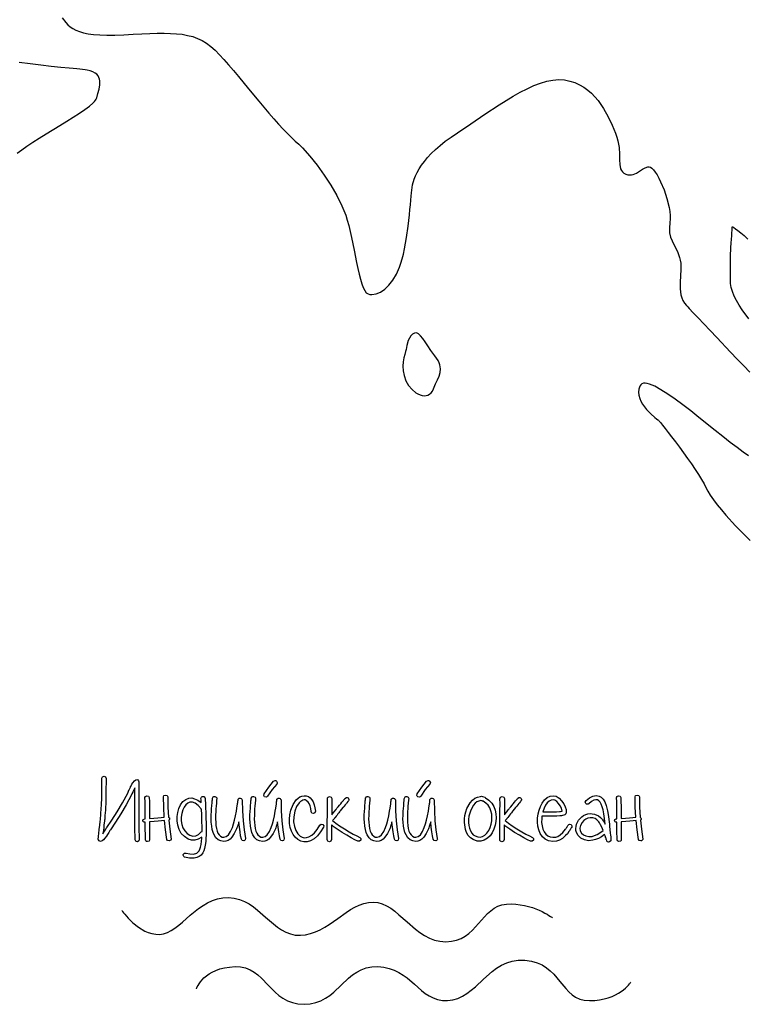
# Model space of a CAD drawing. Header units: millimetres. Extents: x 299 to 601, y 84 to 516.
# Tile 19 of 23: x 478 to 513, y 365 to 412. Entities that reach past the tile are written whole.
import ezdxf

# ---------------------------------------------------------------- set-up
doc = ezdxf.new("R2010")
doc.units = ezdxf.units.MM
doc.layers.get('0').update_dxf_attribs({"linetype": 'CONTINUOUS', "true_color": 0xffffff})

msp = doc.modelspace()

# ---------------------------------------------------------------- linework, layer by layer
at = {"linetype": 'CONTINUOUS', "true_color": 0xffffff}
for points in [[(480.322, 411.775), (480.5, 411.545), (480.6, 411.442), (480.71, 411.35), (480.835, 411.265), (480.98, 411.187), (481.147, 411.122), (481.342, 411.065), (481.565, 411.02), (481.822, 410.985), (482.117, 410.962), (482.455, 410.952), (482.835, 410.955), (483.262, 410.97), (483.7, 410.992), (484.107, 411.012), (484.487, 411.027), (484.84, 411.04), (485.17, 411.042), (485.477, 411.037), (485.765, 411.02), (486.035, 410.99), (486.287, 410.942), (486.53, 410.88), (486.757, 410.797), (486.977, 410.692), (487.19, 410.565), (487.397, 410.412), (487.602, 410.232), (487.805, 410.022), (488.015, 409.787), (488.232, 409.535), (488.462, 409.267), (488.697, 408.987), (489.18, 408.405), (489.67, 407.817), (490.152, 407.247), (490.385, 406.977), (490.61, 406.725), (490.827, 406.487), (491.032, 406.272), (491.222, 406.082), (491.4, 405.92), (491.57, 405.765), (491.745, 405.592), (492.095, 405.205), (492.445, 404.77), (492.78, 404.305), (493.095, 403.82), (493.375, 403.33), (493.612, 402.85), (493.712, 402.617), (493.797, 402.392), (493.872, 402.157), (493.942, 401.902), (494.01, 401.625), (494.072, 401.335), (494.195, 400.737), (494.31, 400.145), (494.37, 399.865), (494.43, 399.602), (494.492, 399.36), (494.555, 399.145), (494.625, 398.962), (494.697, 398.817), (494.775, 398.715), (494.857, 398.66), (494.947, 398.637), (495.04, 398.63), (495.237, 398.66), (495.442, 398.747), (495.65, 398.887), (495.852, 399.077), (496.042, 399.317), (496.212, 399.602), (496.357, 399.927), (496.42, 400.112), (496.48, 400.325), (496.535, 400.555), (496.587, 400.805), (496.68, 401.332), (496.757, 401.88), (496.822, 402.412), (496.847, 402.662), (496.872, 402.895), (496.892, 403.11), (496.91, 403.3), (496.922, 403.462), (496.932, 403.592), (496.97, 403.837), (497.055, 404.117), (497.117, 404.27), (497.195, 404.432), (497.29, 404.597), (497.402, 404.772), (497.535, 404.95), (497.687, 405.135), (497.862, 405.322), (498.057, 405.515), (498.28, 405.71), (498.525, 405.91), (498.8, 406.11), (499.1, 406.312), (499.745, 406.74), (500.407, 407.19), (501.08, 407.637), (501.417, 407.85), (501.752, 408.052), (502.082, 408.24), (502.41, 408.407), (502.73, 408.552), (503.042, 408.672), (503.347, 408.762), (503.642, 408.82), (503.925, 408.842), (504.195, 408.825), (504.45, 408.772), (504.687, 408.695), (504.907, 408.597), (505.112, 408.477), (505.3, 408.34), (505.475, 408.187), (505.785, 407.842), (506.047, 407.462), (506.27, 407.065), (506.455, 406.667), (506.615, 406.29), (506.68, 406.11), (506.727, 405.937), (506.782, 405.607), (506.8, 405.305), (506.805, 405.035), (506.817, 404.8), (506.855, 404.607), (506.892, 404.525), (506.942, 404.455), (507.012, 404.397), (507.1, 404.352), (507.197, 404.322), (507.287, 404.312), (507.375, 404.317), (507.457, 404.335), (507.612, 404.4), (507.757, 404.487), (507.892, 404.577), (508.02, 404.652), (508.147, 404.692), (508.21, 404.692), (508.275, 404.675), (508.342, 404.632), (508.42, 404.555), (508.5, 404.447), (508.585, 404.317), (508.67, 404.162), (508.755, 403.99), (508.917, 403.605), (509.057, 403.187), (509.16, 402.77), (509.192, 402.57), (509.212, 402.38), (509.212, 402.205), (509.197, 402.047), (509.17, 401.78), (509.182, 401.555), (509.227, 401.36), (509.297, 401.182), (509.385, 401.01), (509.48, 400.827), (509.572, 400.625), (509.657, 400.387), (509.69, 400.255), (509.707, 400.115), (509.715, 399.822), (509.7, 399.52), (509.68, 399.212), (509.68, 398.907), (509.715, 398.617), (509.755, 398.48), (509.81, 398.347), (509.885, 398.222), (509.98, 398.105), (510.042, 398.04), (510.117, 397.962), (510.307, 397.762), (510.542, 397.517), (510.81, 397.232), (511.107, 396.92), (511.422, 396.587), (512.077, 395.897), (512.397, 395.56), (512.702, 395.237), (512.985, 394.94)], [(478.195, 405.337), (478.405, 405.505), (478.655, 405.685), (478.937, 405.872), (479.242, 406.065), (479.565, 406.265), (480.225, 406.665), (480.55, 406.862), (480.857, 407.055), (481.145, 407.237), (481.4, 407.415), (481.62, 407.577), (481.792, 407.725), (481.86, 407.795), (481.912, 407.857), (481.95, 407.917), (481.972, 407.972), (482.027, 408.18), (482.082, 408.387), (482.117, 408.587), (482.122, 408.775), (482.107, 408.862), (482.077, 408.945), (482.035, 409.02), (481.972, 409.09), (481.89, 409.152), (481.787, 409.205), (481.662, 409.25), (481.51, 409.285), (481.417, 409.3), (481.302, 409.315), (481.17, 409.33), (481.02, 409.347), (480.85, 409.365), (480.667, 409.382), (480.26, 409.42), (479.807, 409.465), (479.32, 409.52), (478.81, 409.582), (478.285, 409.657)], [(512.94, 397.472), (512.63, 397.91), (512.487, 398.127), (512.36, 398.347), (512.252, 398.56), (512.167, 398.767), (512.107, 398.967), (512.08, 399.155), (512.072, 399.345), (512.067, 399.547), (512.067, 399.985), (512.08, 400.432), (512.097, 400.867), (512.11, 401.067), (512.12, 401.255), (512.13, 401.422), (512.14, 401.567), (512.147, 401.687), (512.155, 401.777), (512.157, 401.832), (512.16, 401.852), (512.177, 401.842), (512.227, 401.81), (512.31, 401.752), (512.42, 401.672), (512.557, 401.565), (512.72, 401.427), (512.902, 401.262)], [(496.667, 396.025), (496.64, 395.92), (496.602, 395.785), (496.562, 395.622), (496.532, 395.435), (496.517, 395.23), (496.53, 395.01), (496.572, 394.777), (496.657, 394.537), (496.785, 394.31), (496.947, 394.115), (497.132, 393.965), (497.23, 393.907), (497.327, 393.865), (497.425, 393.835), (497.52, 393.825), (497.612, 393.83), (497.7, 393.855), (497.78, 393.897), (497.852, 393.962), (497.917, 394.047), (497.97, 394.157), (498.067, 394.382), (498.16, 394.58), (498.237, 394.76), (498.29, 394.932), (498.305, 395.105), (498.275, 395.29), (498.237, 395.387), (498.185, 395.492), (498.115, 395.605), (498.027, 395.725), (497.847, 395.967), (497.697, 396.187), (497.567, 396.382), (497.455, 396.547), (497.352, 396.675), (497.255, 396.762), (497.16, 396.805), (497.06, 396.797), (496.965, 396.745), (496.885, 396.665), (496.82, 396.565), (496.77, 396.45), (496.7, 396.215), (496.68, 396.11), (496.667, 396.025), (496.667, 396.025), (496.667, 396.025)], [(512.922, 390.97), (512.677, 391.15), (512.387, 391.36), (512.065, 391.607), (511.715, 391.882), (511.347, 392.177), (510.577, 392.795), (510.19, 393.1), (509.81, 393.392), (509.44, 393.662), (509.092, 393.905), (508.767, 394.11), (508.477, 394.27), (508.345, 394.33), (508.225, 394.375), (508.115, 394.405), (508.02, 394.417), (507.935, 394.412), (507.865, 394.39), (507.807, 394.347), (507.767, 394.285), (507.72, 394.137), (507.707, 393.99), (507.722, 393.842), (507.762, 393.697), (507.822, 393.557), (507.9, 393.422), (508.087, 393.172), (508.292, 392.957), (508.477, 392.792), (508.555, 392.732), (508.615, 392.685), (508.652, 392.657), (508.667, 392.647), (508.667, 392.647), (508.667, 392.647)], [(508.667, 392.647), (508.687, 392.62), (508.747, 392.545), (508.842, 392.427), (508.965, 392.27), (509.112, 392.082), (509.277, 391.865), (509.457, 391.63), (509.647, 391.377), (510.035, 390.847), (510.222, 390.582), (510.397, 390.325), (510.56, 390.077), (510.7, 389.85), (510.817, 389.642), (510.902, 389.467), (510.99, 389.295), (511.112, 389.097), (511.265, 388.877), (511.442, 388.645), (511.64, 388.4), (511.855, 388.15), (512.312, 387.642), (512.78, 387.162), (513.005, 386.942)], [(483.992, 372.742), (483.987, 372.707), (483.967, 372.675), (483.9, 372.64), (483.86, 372.645), (483.827, 372.665), (483.792, 372.735), (483.777, 373.332), (483.775, 373.497), (483.775, 373.677), (483.775, 373.875), (483.777, 374.09), (483.78, 374.295), (483.78, 374.465), (483.78, 374.597), (483.78, 374.692), (483.78, 374.715), (483.78, 374.77), (483.78, 374.852), (483.78, 374.945), (483.78, 375.035), (483.78, 375.117), (483.78, 375.172), (483.78, 375.195), (483.775, 375.187), (483.765, 375.165), (483.732, 375.097), (483.697, 375.027), (483.687, 375.005), (483.682, 374.997), (483.642, 374.912), (483.622, 374.865), (483.365, 374.392), (483.115, 373.957), (482.867, 373.56), (482.622, 373.2), (482.597, 373.165), (482.542, 373.08), (482.482, 372.982), (482.43, 372.907), (482.357, 372.807), (482.295, 372.735), (482.227, 372.675), (482.152, 372.65), (482.08, 372.675), (482.047, 372.735), (482.042, 372.742), (482.042, 372.755), (482.042, 372.765), (482.042, 372.782), (482.042, 372.8), (482.047, 372.845), (482.055, 372.907), (482.07, 373.035), (482.092, 373.217), (482.12, 373.432), (482.14, 373.592), (482.15, 373.695), (482.155, 373.742), (482.165, 373.892), (482.172, 374.027), (482.18, 374.145), (482.187, 374.25), (482.192, 374.337), (482.197, 374.41), (482.2, 374.465), (482.202, 374.507), (482.205, 374.607), (482.207, 374.735), (482.207, 374.89), (482.21, 375.067), (482.212, 375.247), (482.215, 375.405), (482.215, 375.54), (482.217, 375.652), (482.247, 375.72), (482.322, 375.747), (482.39, 375.717), (482.417, 375.642), (482.415, 375.53), (482.412, 375.395), (482.41, 375.237), (482.407, 375.057), (482.405, 374.88), (482.405, 374.727), (482.402, 374.6), (482.4, 374.497), (482.397, 374.455), (482.395, 374.397), (482.39, 374.325), (482.385, 374.237), (482.38, 374.132), (482.37, 374.012), (482.362, 373.877), (482.352, 373.727), (482.35, 373.707), (482.345, 373.667), (482.337, 373.607), (482.327, 373.53), (482.315, 373.43), (482.302, 373.312), (482.285, 373.175), (482.265, 373.017), (482.347, 373.145), (482.405, 373.235), (482.442, 373.29), (482.455, 373.31), (482.695, 373.667), (482.94, 374.06), (483.19, 374.487), (483.445, 374.95), (483.465, 374.997), (483.5, 375.08), (483.505, 375.087), (483.512, 375.11), (483.545, 375.172), (483.575, 375.235), (483.582, 375.257), (483.587, 375.265), (483.64, 375.365), (483.69, 375.44), (483.757, 375.527), (483.822, 375.575), (483.87, 375.587), (483.915, 375.575), (483.957, 375.532), (483.975, 375.487), (483.977, 375.41), (483.977, 375.397), (483.977, 375.367), (483.977, 375.27), (483.977, 375.175), (483.977, 375.142), (483.977, 375.13), (483.977, 375.11), (483.977, 375.062), (483.977, 374.992), (483.977, 374.912), (483.977, 374.83), (483.977, 374.76), (483.977, 374.712), (483.977, 374.692), (483.977, 374.595), (483.977, 374.462), (483.977, 374.295), (483.975, 374.092), (483.972, 373.88), (483.972, 373.685), (483.972, 373.507), (483.975, 373.345), (483.992, 372.742), (483.992, 372.742), (483.992, 372.742)], [(489.92, 374.912), (490.147, 375.235), (490.367, 375.51), (490.44, 375.545), (490.477, 375.54), (490.51, 375.52), (490.545, 375.452), (490.54, 375.412), (490.52, 375.377), (490.305, 375.112), (490.085, 374.805), (490.057, 374.777), (490.022, 374.762), (489.947, 374.777), (489.905, 374.84), (489.92, 374.912), (489.92, 374.912), (489.92, 374.912)], [(497.192, 374.912), (497.42, 375.235), (497.64, 375.51), (497.712, 375.545), (497.75, 375.54), (497.782, 375.52), (497.817, 375.452), (497.812, 375.412), (497.792, 375.377), (497.577, 375.112), (497.357, 374.805), (497.33, 374.777), (497.295, 374.762), (497.22, 374.777), (497.192, 374.805), (497.177, 374.84), (497.192, 374.912), (497.192, 374.912), (497.192, 374.912)], [(484.46, 374.745), (484.47, 374.542), (484.475, 374.307), (484.477, 374.042), (484.477, 373.745), (484.685, 373.762), (484.87, 373.777), (485.035, 373.79), (485.18, 373.802), (485.15, 374.285), (485.14, 374.777), (485.165, 374.832), (485.242, 374.855), (485.317, 374.832), (485.342, 374.777), (485.352, 374.287), (485.377, 373.802), (485.42, 373.772), (485.432, 373.732), (485.422, 373.7), (485.39, 373.665), (485.437, 373.23), (485.502, 372.765), (485.485, 372.71), (485.415, 372.677), (485.337, 372.692), (485.305, 372.747), (485.24, 373.21), (485.192, 373.642), (485.05, 373.632), (484.885, 373.62), (484.692, 373.605), (484.477, 373.587), (484.475, 373.455), (484.472, 373.38), (484.472, 373.325), (484.475, 373.252), (484.475, 373.162), (484.477, 373.057), (484.482, 372.86), (484.482, 372.722), (484.455, 372.672), (484.377, 372.647), (484.335, 372.655), (484.305, 372.677), (484.285, 372.73), (484.282, 372.862), (484.28, 373.047), (484.277, 373.155), (484.277, 373.247), (484.275, 373.322), (484.275, 373.38), (484.275, 373.455), (484.275, 373.57), (484.267, 373.57), (484.225, 373.572), (484.19, 373.59), (484.167, 373.617), (484.157, 373.642), (484.177, 373.695), (484.25, 373.727), (484.262, 373.727), (484.275, 373.727), (484.277, 374.027), (484.277, 374.295), (484.272, 374.532), (484.262, 374.74), (484.28, 374.787), (484.35, 374.817), (484.427, 374.795), (484.46, 374.745), (484.46, 374.745), (484.46, 374.745)], [(487.12, 374.697), (487.122, 374.652), (487.125, 374.585), (487.13, 374.497), (487.137, 374.387), (487.16, 373.885), (487.17, 373.392), (487.167, 373.162), (487.165, 372.96), (487.157, 372.79), (487.145, 372.647), (487.122, 372.472), (487.092, 372.322), (487.055, 372.2), (487.007, 372.105), (486.935, 372.007), (486.842, 371.935), (486.73, 371.885), (486.595, 371.857), (486.372, 371.855), (486.142, 371.912), (486.11, 371.93), (486.087, 371.96), (486.077, 372), (486.082, 372.037), (486.132, 372.092), (486.17, 372.102), (486.212, 372.097), (486.395, 372.055), (486.567, 372.05), (486.732, 372.102), (486.84, 372.205), (486.875, 372.282), (486.905, 372.385), (486.93, 372.512), (486.947, 372.665), (486.947, 372.672), (486.95, 372.692), (486.957, 372.757), (486.962, 372.82), (486.965, 372.84), (486.965, 372.847), (486.79, 372.76), (486.625, 372.717), (486.465, 372.717), (486.315, 372.765), (486.135, 372.88), (485.987, 373.035), (485.88, 373.22), (485.817, 373.417), (485.79, 373.625), (485.792, 373.832), (485.82, 374.032), (485.872, 374.22), (485.957, 374.395), (486.065, 374.542), (486.197, 374.65), (486.352, 374.71), (486.482, 374.715), (486.622, 374.682), (486.772, 374.607), (486.935, 374.495), (486.925, 374.62), (486.922, 374.692), (486.93, 374.727), (486.95, 374.76), (486.98, 374.785), (487.017, 374.792), (487.052, 374.787), (487.085, 374.767), (487.12, 374.697), (487.12, 374.697), (487.12, 374.697)], [(487.675, 374.685), (487.667, 374.61), (487.655, 374.477), (487.642, 374.327), (487.632, 374.205), (487.622, 374.075), (487.615, 373.897), (487.612, 373.717), (487.62, 373.572), (487.632, 373.412), (487.655, 373.27), (487.687, 373.147), (487.73, 373.045), (487.787, 372.96), (487.855, 372.9), (487.93, 372.862), (488.015, 372.85), (488.125, 372.88), (488.23, 372.97), (488.327, 373.12), (488.415, 373.32), (488.472, 373.48), (488.522, 373.66), (488.567, 373.862), (488.607, 374.085), (488.632, 374.232), (488.66, 374.437), (488.662, 374.457), (488.67, 374.505), (488.675, 374.552), (488.677, 374.572), (488.682, 374.61), (488.685, 374.625), (488.685, 374.637), (488.687, 374.645), (488.69, 374.652), (488.702, 374.67), (488.742, 374.7), (488.79, 374.705), (488.835, 374.692), (488.867, 374.662), (488.885, 374.632), (488.885, 374.62), (488.885, 374.612), (488.885, 374.605), (488.895, 374.102), (488.922, 373.632), (488.97, 373.197), (489.035, 372.795), (489.022, 372.722), (488.995, 372.695), (488.957, 372.68), (488.88, 372.695), (488.84, 372.76), (488.807, 372.925), (488.777, 373.115), (488.747, 373.335), (488.72, 373.582), (488.682, 373.462), (488.652, 373.367), (488.63, 373.297), (488.612, 373.255), (488.505, 373.022), (488.39, 372.847), (488.302, 372.76), (488.21, 372.7), (488.11, 372.662), (488.005, 372.652), (487.865, 372.675), (487.74, 372.735), (487.635, 372.83), (487.55, 372.962), (487.497, 373.082), (487.457, 373.222), (487.43, 373.382), (487.412, 373.565), (487.405, 373.71), (487.407, 373.897), (487.417, 374.082), (487.425, 374.22), (487.435, 374.347), (487.45, 374.5), (487.457, 374.575), (487.462, 374.635), (487.465, 374.675), (487.467, 374.7), (487.505, 374.767), (487.54, 374.787), (487.577, 374.792), (487.65, 374.755), (487.67, 374.72), (487.675, 374.685), (487.675, 374.685), (487.675, 374.685)], [(489.517, 374.685), (489.51, 374.61), (489.497, 374.477), (489.485, 374.327), (489.472, 374.205), (489.465, 374.075), (489.457, 373.897), (489.452, 373.717), (489.46, 373.572), (489.475, 373.412), (489.497, 373.27), (489.53, 373.147), (489.572, 373.045), (489.627, 372.96), (489.695, 372.9), (489.77, 372.862), (489.857, 372.85), (489.965, 372.88), (490.072, 372.97), (490.17, 373.12), (490.257, 373.32), (490.315, 373.48), (490.365, 373.66), (490.41, 373.862), (490.45, 374.085), (490.475, 374.232), (490.502, 374.437), (490.505, 374.457), (490.512, 374.505), (490.517, 374.552), (490.52, 374.572), (490.522, 374.61), (490.525, 374.625), (490.527, 374.637), (490.53, 374.645), (490.532, 374.652), (490.545, 374.67), (490.585, 374.7), (490.63, 374.705), (490.677, 374.692), (490.707, 374.662), (490.725, 374.632), (490.725, 374.62), (490.725, 374.612), (490.725, 374.605), (490.735, 374.102), (490.762, 373.632), (490.81, 373.197), (490.877, 372.795), (490.862, 372.722), (490.837, 372.695), (490.8, 372.68), (490.722, 372.695), (490.695, 372.722), (490.682, 372.76), (490.65, 372.925), (490.62, 373.115), (490.59, 373.335), (490.562, 373.582), (490.525, 373.462), (490.495, 373.367), (490.472, 373.297), (490.455, 373.255), (490.347, 373.022), (490.23, 372.847), (490.145, 372.76), (490.052, 372.7), (489.952, 372.662), (489.847, 372.652), (489.707, 372.675), (489.582, 372.735), (489.477, 372.83), (489.392, 372.962), (489.34, 373.082), (489.3, 373.222), (489.27, 373.382), (489.255, 373.565), (489.247, 373.71), (489.25, 373.897), (489.26, 374.082), (489.267, 374.22), (489.277, 374.347), (489.29, 374.5), (489.297, 374.575), (489.302, 374.635), (489.307, 374.675), (489.31, 374.7), (489.347, 374.767), (489.38, 374.787), (489.42, 374.792), (489.49, 374.755), (489.512, 374.72), (489.517, 374.685), (489.517, 374.685), (489.517, 374.685)], [(492.162, 374.067), (492.145, 374.217), (492.11, 374.345), (492.067, 374.447), (492.02, 374.52), (491.922, 374.602), (491.875, 374.62), (491.827, 374.622), (491.767, 374.612), (491.707, 374.585), (491.645, 374.542), (491.582, 374.482), (491.467, 374.315), (491.38, 374.085), (491.325, 373.822), (491.322, 373.577), (491.357, 373.357), (491.422, 373.17), (491.515, 373.017), (491.63, 372.907), (491.727, 372.855), (491.827, 372.83), (491.935, 372.835), (492.047, 372.867), (492.182, 372.945), (492.315, 373.065), (492.445, 373.22), (492.572, 373.417), (492.632, 373.465), (492.707, 373.455), (492.755, 373.397), (492.747, 373.325), (492.605, 373.1), (492.452, 372.917), (492.292, 372.78), (492.125, 372.682), (491.965, 372.632), (491.81, 372.627), (491.66, 372.665), (491.517, 372.747), (491.397, 372.852), (491.297, 372.982), (491.217, 373.135), (491.16, 373.31), (491.127, 373.507), (491.12, 373.712), (491.137, 373.922), (491.185, 374.137), (491.297, 374.41), (491.447, 374.625), (491.535, 374.707), (491.625, 374.767), (491.72, 374.805), (491.817, 374.822), (491.925, 374.815), (492.022, 374.782), (492.107, 374.722), (492.185, 374.635), (492.25, 374.525), (492.3, 374.397), (492.337, 374.25), (492.36, 374.085), (492.337, 374.012), (492.27, 373.977), (492.195, 374), (492.17, 374.03), (492.162, 374.067), (492.162, 374.067), (492.162, 374.067)], [(493.14, 373.922), (493.15, 373.935), (493.172, 373.965), (493.247, 374.057), (493.322, 374.15), (493.345, 374.18), (493.355, 374.192), (493.362, 374.202), (493.382, 374.227), (493.445, 374.302), (493.507, 374.377), (493.527, 374.402), (493.535, 374.412), (493.542, 374.42), (493.56, 374.442), (493.615, 374.512), (493.67, 374.58), (493.687, 374.602), (493.695, 374.61), (493.74, 374.665), (493.762, 374.692), (493.83, 374.737), (493.87, 374.735), (493.907, 374.715), (493.935, 374.685), (493.947, 374.65), (493.945, 374.612), (493.922, 374.575), (493.902, 374.547), (493.855, 374.49), (493.847, 374.482), (493.83, 374.46), (493.775, 374.392), (493.72, 374.322), (493.702, 374.3), (493.695, 374.292), (493.687, 374.282), (493.665, 374.257), (493.602, 374.18), (493.54, 374.102), (493.517, 374.077), (493.51, 374.067), (493.5, 374.052), (493.47, 374.017), (493.43, 373.965), (493.385, 373.907), (493.34, 373.847), (493.3, 373.795), (493.27, 373.76), (493.26, 373.745), (493.247, 373.73), (493.217, 373.695), (493.187, 373.657), (493.175, 373.642), (493.325, 373.522), (493.507, 373.395), (493.732, 373.247), (493.96, 373.112), (494.157, 373), (494.327, 372.91), (494.47, 372.842), (494.52, 372.785), (494.517, 372.71), (494.457, 372.66), (494.38, 372.66), (494.235, 372.732), (494.062, 372.827), (493.857, 372.942), (493.622, 373.082), (493.387, 373.232), (493.205, 373.362), (493.192, 373.375), (493.165, 373.402), (493.135, 373.427), (493.122, 373.44), (493.12, 373.232), (493.12, 373.047), (493.12, 372.882), (493.122, 372.737), (493.092, 372.67), (493.022, 372.64), (492.947, 372.667), (492.925, 372.7), (492.915, 372.737), (492.915, 372.845), (492.915, 372.967), (492.915, 373.11), (492.917, 373.267), (492.92, 373.445), (492.922, 373.64), (492.925, 373.852), (492.93, 374.082), (492.932, 374.452), (492.93, 374.68), (492.937, 374.72), (492.957, 374.752), (493.027, 374.782), (493.102, 374.755), (493.127, 374.725), (493.135, 374.687), (493.137, 374.575), (493.14, 374.447), (493.14, 374.425), (493.14, 374.365), (493.14, 374.282), (493.14, 374.185), (493.14, 374.087), (493.14, 374.005), (493.14, 373.945), (493.14, 373.922), (493.14, 373.922), (493.14, 373.922)], [(494.947, 374.685), (494.94, 374.61), (494.927, 374.477), (494.915, 374.327), (494.905, 374.205), (494.895, 374.075), (494.887, 373.897), (494.882, 373.717), (494.89, 373.572), (494.905, 373.412), (494.927, 373.27), (494.96, 373.147), (495.002, 373.045), (495.06, 372.96), (495.127, 372.9), (495.202, 372.862), (495.287, 372.85), (495.397, 372.88), (495.502, 372.97), (495.6, 373.12), (495.687, 373.32), (495.745, 373.48), (495.795, 373.66), (495.84, 373.862), (495.88, 374.085), (495.905, 374.232), (495.932, 374.437), (495.935, 374.457), (495.942, 374.505), (495.947, 374.552), (495.95, 374.572), (495.955, 374.61), (495.955, 374.625), (495.957, 374.637), (495.96, 374.645), (495.962, 374.652), (495.975, 374.67), (496.015, 374.7), (496.06, 374.705), (496.107, 374.692), (496.137, 374.662), (496.155, 374.632), (496.155, 374.62), (496.155, 374.612), (496.155, 374.605), (496.165, 374.102), (496.192, 373.632), (496.24, 373.197), (496.307, 372.795), (496.295, 372.722), (496.267, 372.695), (496.23, 372.68), (496.152, 372.695), (496.125, 372.722), (496.112, 372.76), (496.08, 372.925), (496.05, 373.115), (496.02, 373.335), (495.992, 373.582), (495.955, 373.462), (495.925, 373.367), (495.902, 373.297), (495.885, 373.255), (495.777, 373.022), (495.66, 372.847), (495.575, 372.76), (495.482, 372.7), (495.382, 372.662), (495.277, 372.652), (495.137, 372.675), (495.012, 372.735), (494.907, 372.83), (494.822, 372.962), (494.77, 373.082), (494.73, 373.222), (494.702, 373.382), (494.685, 373.565), (494.677, 373.71), (494.68, 373.897), (494.69, 374.082), (494.697, 374.22), (494.707, 374.347), (494.72, 374.5), (494.727, 374.575), (494.732, 374.635), (494.737, 374.675), (494.74, 374.7), (494.777, 374.767), (494.81, 374.787), (494.85, 374.792), (494.92, 374.755), (494.942, 374.72), (494.947, 374.685), (494.947, 374.685), (494.947, 374.685)], [(496.79, 374.685), (496.782, 374.61), (496.77, 374.477), (496.755, 374.327), (496.745, 374.205), (496.737, 374.075), (496.727, 373.897), (496.725, 373.717), (496.732, 373.572), (496.747, 373.412), (496.77, 373.27), (496.802, 373.147), (496.845, 373.045), (496.9, 372.96), (496.967, 372.9), (497.042, 372.862), (497.127, 372.85), (497.237, 372.88), (497.345, 372.97), (497.442, 373.12), (497.53, 373.32), (497.587, 373.48), (497.637, 373.66), (497.682, 373.862), (497.722, 374.085), (497.747, 374.232), (497.775, 374.437), (497.777, 374.457), (497.785, 374.505), (497.79, 374.552), (497.792, 374.572), (497.795, 374.61), (497.797, 374.625), (497.8, 374.637), (497.802, 374.645), (497.805, 374.652), (497.817, 374.67), (497.857, 374.7), (497.902, 374.705), (497.947, 374.692), (497.98, 374.662), (497.997, 374.632), (497.997, 374.62), (497.997, 374.612), (497.997, 374.605), (498.007, 374.102), (498.035, 373.632), (498.082, 373.197), (498.147, 372.795), (498.15, 372.757), (498.135, 372.722), (498.107, 372.695), (498.07, 372.68), (497.992, 372.695), (497.955, 372.76), (497.922, 372.925), (497.892, 373.115), (497.862, 373.335), (497.835, 373.582), (497.797, 373.462), (497.767, 373.367), (497.745, 373.297), (497.727, 373.255), (497.62, 373.022), (497.502, 372.847), (497.415, 372.76), (497.322, 372.7), (497.225, 372.662), (497.12, 372.652), (496.98, 372.675), (496.855, 372.735), (496.75, 372.83), (496.665, 372.962), (496.612, 373.082), (496.572, 373.222), (496.542, 373.382), (496.527, 373.565), (496.517, 373.71), (496.522, 373.897), (496.53, 374.082), (496.54, 374.22), (496.55, 374.347), (496.562, 374.5), (496.57, 374.575), (496.575, 374.635), (496.58, 374.675), (496.582, 374.7), (496.62, 374.767), (496.652, 374.787), (496.692, 374.792), (496.762, 374.755), (496.785, 374.72), (496.79, 374.685), (496.79, 374.685), (496.79, 374.685)], [(500.4, 374.747), (500.442, 374.722), (500.602, 374.607), (500.732, 374.467), (500.83, 374.31), (500.892, 374.142), (500.927, 373.965), (500.942, 373.78), (500.935, 373.597), (500.897, 373.427), (500.837, 373.235), (500.757, 373.065), (500.655, 372.922), (500.532, 372.802), (500.372, 372.705), (500.207, 372.662), (500.035, 372.672), (499.857, 372.737), (499.725, 372.825), (499.615, 372.94), (499.532, 373.075), (499.48, 373.225), (499.432, 373.557), (499.435, 373.727), (499.46, 373.887), (499.497, 374.06), (499.552, 374.217), (499.702, 374.49), (499.812, 374.615), (499.93, 374.705), (500.057, 374.762), (500.192, 374.787), (500.2, 374.787), (500.205, 374.787), (500.252, 374.8), (500.3, 374.792), (500.4, 374.747), (500.4, 374.747), (500.4, 374.747)], [(501.337, 373.922), (501.347, 373.935), (501.37, 373.965), (501.445, 374.057), (501.52, 374.15), (501.542, 374.18), (501.552, 374.192), (501.56, 374.202), (501.58, 374.227), (501.642, 374.302), (501.705, 374.377), (501.725, 374.402), (501.732, 374.412), (501.74, 374.42), (501.757, 374.442), (501.812, 374.512), (501.867, 374.58), (501.885, 374.602), (501.892, 374.61), (501.937, 374.665), (501.96, 374.692), (502.027, 374.737), (502.067, 374.735), (502.105, 374.715), (502.132, 374.685), (502.145, 374.65), (502.142, 374.612), (502.12, 374.575), (502.1, 374.547), (502.052, 374.49), (502.045, 374.482), (502.027, 374.46), (501.972, 374.392), (501.917, 374.322), (501.9, 374.3), (501.892, 374.292), (501.885, 374.282), (501.862, 374.257), (501.8, 374.18), (501.737, 374.102), (501.715, 374.077), (501.707, 374.067), (501.697, 374.052), (501.667, 374.017), (501.627, 373.965), (501.582, 373.907), (501.537, 373.847), (501.497, 373.795), (501.467, 373.76), (501.457, 373.745), (501.445, 373.73), (501.415, 373.695), (501.385, 373.657), (501.372, 373.642), (501.522, 373.522), (501.705, 373.395), (501.93, 373.247), (502.157, 373.112), (502.355, 373), (502.525, 372.91), (502.667, 372.842), (502.715, 372.785), (502.722, 372.747), (502.715, 372.71), (502.655, 372.66), (502.575, 372.66), (502.432, 372.732), (502.257, 372.827), (502.055, 372.942), (501.82, 373.082), (501.585, 373.232), (501.402, 373.362), (501.39, 373.375), (501.362, 373.402), (501.332, 373.427), (501.32, 373.44), (501.317, 373.232), (501.317, 373.047), (501.317, 372.882), (501.32, 372.737), (501.29, 372.67), (501.217, 372.64), (501.145, 372.667), (501.122, 372.7), (501.112, 372.737), (501.112, 372.845), (501.112, 372.967), (501.112, 373.11), (501.115, 373.267), (501.115, 373.445), (501.117, 373.64), (501.122, 373.852), (501.125, 374.082), (501.13, 374.452), (501.125, 374.68), (501.155, 374.752), (501.225, 374.782), (501.3, 374.755), (501.325, 374.725), (501.332, 374.687), (501.335, 374.575), (501.337, 374.447), (501.337, 374.425), (501.337, 374.365), (501.337, 374.282), (501.337, 374.185), (501.337, 374.087), (501.337, 374.005), (501.337, 373.945), (501.337, 373.922), (501.337, 373.922), (501.337, 373.922)], [(503.117, 373.85), (503.115, 373.832), (503.112, 373.795), (503.107, 373.755), (503.105, 373.737), (503.102, 373.555), (503.122, 373.39), (503.16, 373.24), (503.22, 373.107), (503.297, 372.995), (503.395, 372.915), (503.507, 372.867), (503.64, 372.85), (503.77, 372.86), (503.875, 372.892), (503.982, 372.962), (504.112, 373.075), (504.18, 373.15), (504.242, 373.23), (504.252, 373.247), (504.272, 373.285), (504.292, 373.32), (504.302, 373.337), (504.31, 373.352), (504.33, 373.382), (504.35, 373.412), (504.357, 373.427), (504.387, 373.455), (504.425, 373.467), (504.5, 373.452), (504.527, 373.425), (504.54, 373.387), (504.53, 373.315), (504.512, 373.29), (504.475, 373.232), (504.462, 373.215), (504.437, 373.177), (504.412, 373.14), (504.4, 373.122), (504.33, 373.017), (504.242, 372.927), (504.09, 372.795), (503.952, 372.707), (503.807, 372.66), (503.63, 372.647), (503.435, 372.677), (503.27, 372.755), (503.137, 372.875), (503.04, 373.025), (502.97, 373.195), (502.927, 373.372), (502.907, 373.56), (502.912, 373.755), (502.937, 373.955), (502.98, 374.142), (503.042, 374.315), (503.122, 374.472), (503.237, 374.627), (503.365, 374.737), (503.502, 374.802), (503.652, 374.822), (503.797, 374.795), (503.932, 374.71), (504.05, 374.587), (504.15, 374.442), (504.222, 374.302), (504.262, 374.172), (504.275, 374.042), (504.255, 373.97), (504.207, 373.917), (504.162, 373.895), (504.1, 373.88), (504.042, 373.87), (503.965, 373.862), (503.817, 373.855), (503.622, 373.85), (503.52, 373.847), (503.4, 373.847), (503.267, 373.847), (503.117, 373.85), (503.117, 373.85), (503.117, 373.85)], [(505.21, 374.59), (505.38, 374.725), (505.54, 374.805), (505.69, 374.832), (505.83, 374.807), (505.932, 374.747), (506.025, 374.652), (506.102, 374.525), (506.17, 374.36), (506.232, 374.112), (506.282, 373.835), (506.3, 373.7), (506.312, 373.587), (506.322, 373.475), (506.332, 373.345), (506.34, 373.235), (506.345, 373.182), (506.347, 373.162), (506.352, 373.117), (506.362, 373.045), (506.375, 372.945), (506.382, 372.867), (506.387, 372.812), (506.395, 372.75), (506.392, 372.712), (506.385, 372.682), (506.332, 372.627), (506.275, 372.615), (506.22, 372.64), (506.197, 372.675), (506.177, 372.737), (506.175, 372.747), (506.17, 372.77), (506.162, 372.79), (506.16, 372.8), (506.142, 372.842), (506.135, 372.865), (506.12, 372.912), (506.102, 372.957), (506.095, 372.98), (505.942, 372.875), (505.797, 372.792), (505.662, 372.737), (505.54, 372.705), (505.33, 372.687), (505.137, 372.722), (504.97, 372.805), (504.845, 372.927), (504.757, 373.082), (504.735, 373.172), (504.73, 373.267), (504.74, 373.367), (504.762, 373.465), (504.802, 373.56), (504.857, 373.655), (504.927, 373.747), (505.007, 373.822), (505.097, 373.885), (505.195, 373.93), (505.297, 373.96), (505.4, 373.975), (505.505, 373.97), (505.612, 373.95), (505.81, 373.862), (505.895, 373.795), (505.97, 373.712), (505.99, 373.685), (506.022, 373.635), (506.067, 373.565), (506.125, 373.475), (506.092, 373.745), (506.057, 373.97), (506.02, 374.152), (505.98, 374.292), (505.932, 374.415), (505.88, 374.512), (505.822, 374.58), (505.76, 374.622), (505.675, 374.635), (505.577, 374.61), (505.465, 374.545), (505.337, 374.442), (505.305, 374.422), (505.27, 374.417), (505.232, 374.427), (505.2, 374.452), (505.18, 374.485), (505.175, 374.52), (505.21, 374.59), (505.21, 374.59), (505.21, 374.59)], [(506.862, 374.745), (506.872, 374.542), (506.877, 374.307), (506.88, 374.042), (506.88, 373.745), (507.087, 373.762), (507.272, 373.777), (507.437, 373.79), (507.58, 373.802), (507.552, 374.285), (507.542, 374.777), (507.567, 374.832), (507.642, 374.855), (507.717, 374.832), (507.745, 374.777), (507.752, 374.287), (507.777, 373.802), (507.82, 373.772), (507.835, 373.732), (507.825, 373.7), (507.792, 373.665), (507.84, 373.23), (507.902, 372.765), (507.902, 372.737), (507.885, 372.71), (507.857, 372.687), (507.817, 372.677), (507.74, 372.692), (507.705, 372.747), (507.642, 373.21), (507.592, 373.642), (507.452, 373.632), (507.285, 373.62), (507.095, 373.605), (506.88, 373.587), (506.877, 373.455), (506.875, 373.38), (506.875, 373.325), (506.877, 373.252), (506.877, 373.162), (506.88, 373.057), (506.885, 372.86), (506.882, 372.722), (506.877, 372.697), (506.855, 372.672), (506.777, 372.647), (506.707, 372.677), (506.685, 372.73), (506.685, 372.862), (506.682, 373.047), (506.68, 373.155), (506.677, 373.247), (506.677, 373.322), (506.677, 373.38), (506.677, 373.455), (506.677, 373.57), (506.667, 373.57), (506.625, 373.572), (506.59, 373.59), (506.557, 373.642), (506.58, 373.695), (506.65, 373.727), (506.665, 373.727), (506.677, 373.727), (506.68, 374.027), (506.677, 374.295), (506.672, 374.532), (506.665, 374.74), (506.667, 374.762), (506.682, 374.787), (506.71, 374.807), (506.752, 374.817), (506.83, 374.795), (506.862, 374.745), (506.862, 374.745), (506.862, 374.745)], [(486.93, 374.197), (486.787, 374.357), (486.652, 374.462), (486.52, 374.515), (486.392, 374.515), (486.295, 374.475), (486.202, 374.397), (486.122, 374.287), (486.057, 374.145), (486.01, 373.982), (485.985, 373.805), (485.987, 373.63), (486.012, 373.46), (486.067, 373.3), (486.15, 373.155), (486.26, 373.032), (486.4, 372.945), (486.54, 372.905), (486.675, 372.917), (486.805, 372.982), (486.935, 373.1), (486.972, 373.13), (486.972, 373.14), (486.972, 373.17), (486.972, 373.26), (486.972, 373.347), (486.972, 373.377), (486.972, 373.387), (486.97, 373.557), (486.965, 373.742), (486.957, 373.942), (486.947, 374.157), (486.93, 374.197), (486.93, 374.197), (486.93, 374.197)], [(500.33, 374.56), (500.32, 374.562), (500.297, 374.57), (500.272, 374.577), (500.262, 374.58), (500.21, 374.59), (500.117, 374.572), (500.027, 374.53), (499.945, 374.462), (499.865, 374.37), (499.735, 374.137), (499.65, 373.852), (499.632, 373.697), (499.63, 373.55), (499.645, 373.407), (499.675, 373.275), (499.722, 373.155), (499.782, 373.052), (499.857, 372.972), (499.947, 372.91), (500.07, 372.867), (500.187, 372.86), (500.3, 372.89), (500.407, 372.957), (500.507, 373.052), (500.59, 373.172), (500.657, 373.312), (500.71, 373.475), (500.737, 373.637), (500.745, 373.795), (500.73, 373.952), (500.695, 374.105), (500.637, 374.247), (500.557, 374.37), (500.455, 374.475), (500.33, 374.56), (500.33, 374.56), (500.33, 374.56)], [(503.952, 374.072), (503.997, 374.077), (504.077, 374.085), (504.04, 374.225), (503.982, 374.347), (503.905, 374.46), (503.82, 374.547), (503.732, 374.605), (503.652, 374.622), (503.552, 374.607), (503.46, 374.56), (503.372, 374.48), (503.29, 374.37), (503.225, 374.237), (503.157, 374.06), (503.415, 374.057), (503.617, 374.06), (503.812, 374.065), (503.952, 374.072), (503.952, 374.072), (503.952, 374.072)], [(506.02, 373.172), (505.957, 373.322), (505.902, 373.442), (505.855, 373.53), (505.817, 373.59), (505.732, 373.675), (505.64, 373.735), (505.532, 373.767), (505.415, 373.775), (505.297, 373.757), (505.195, 373.715), (505.105, 373.647), (505.03, 373.552), (504.955, 373.412), (504.925, 373.282), (504.94, 373.16), (505, 373.047), (505.087, 372.967), (505.205, 372.91), (505.347, 372.885), (505.507, 372.892), (505.612, 372.927), (505.735, 372.985), (505.87, 373.067), (506.02, 373.172), (506.02, 373.172), (506.02, 373.172)], [(483.165, 369.372), (483.175, 369.36), (483.2, 369.322), (483.245, 369.265), (483.302, 369.19), (483.377, 369.1), (483.467, 369.002), (483.682, 368.787), (483.947, 368.577), (484.252, 368.395), (484.417, 368.325), (484.59, 368.272), (484.772, 368.242), (484.957, 368.237), (485.142, 368.265), (485.325, 368.327), (485.505, 368.417), (485.685, 368.535), (485.865, 368.67), (486.045, 368.82), (486.415, 369.142), (486.81, 369.462), (487.02, 369.607), (487.237, 369.735), (487.467, 369.842), (487.71, 369.925), (487.965, 369.972), (488.235, 369.985), (488.502, 369.957), (488.752, 369.892), (488.985, 369.8), (489.205, 369.68), (489.41, 369.54), (489.61, 369.387), (489.99, 369.055), (490.362, 368.73), (490.552, 368.58), (490.75, 368.447), (490.955, 368.337), (491.17, 368.255), (491.4, 368.205), (491.645, 368.192), (491.892, 368.217), (492.132, 368.272), (492.362, 368.355), (492.585, 368.457), (492.8, 368.577), (493.01, 368.71), (493.42, 368.997), (493.825, 369.28), (494.027, 369.412), (494.232, 369.527), (494.44, 369.625), (494.652, 369.702), (494.872, 369.75), (495.097, 369.767), (495.322, 369.747), (495.535, 369.687), (495.74, 369.595), (495.94, 369.475), (496.132, 369.332), (496.325, 369.172), (496.71, 368.827), (497.11, 368.482), (497.32, 368.322), (497.537, 368.182), (497.77, 368.06), (498.012, 367.967), (498.272, 367.907), (498.55, 367.887), (498.822, 367.907), (499.065, 367.96), (499.28, 368.045), (499.475, 368.155), (499.652, 368.285), (499.815, 368.43), (500.11, 368.75), (500.39, 369.072), (500.532, 369.222), (500.685, 369.36), (500.847, 369.48), (501.025, 369.575), (501.22, 369.642), (501.437, 369.677), (501.662, 369.685), (501.882, 369.675), (502.295, 369.612), (502.665, 369.51), (502.987, 369.385), (503.127, 369.317), (503.252, 369.252), (503.362, 369.192), (503.452, 369.137), (503.525, 369.09), (503.58, 369.055), (503.612, 369.03), (503.622, 369.022)], [(486.705, 365.657), (486.71, 365.67), (486.722, 365.7), (486.747, 365.75), (486.782, 365.815), (486.832, 365.892), (486.895, 365.977), (486.972, 366.07), (487.065, 366.165), (487.177, 366.262), (487.307, 366.355), (487.457, 366.445), (487.627, 366.525), (487.82, 366.595), (488.035, 366.65), (488.275, 366.687), (488.54, 366.707), (488.802, 366.695), (489.04, 366.642), (489.252, 366.557), (489.447, 366.445), (489.625, 366.31), (489.792, 366.16), (490.115, 365.827), (490.445, 365.492), (490.622, 365.34), (490.815, 365.2), (491.027, 365.085), (491.262, 364.995), (491.525, 364.935), (491.82, 364.915), (492.115, 364.935), (492.38, 364.995), (492.62, 365.085), (492.84, 365.2), (493.04, 365.34), (493.23, 365.492), (493.585, 365.827), (493.937, 366.16), (494.125, 366.31), (494.322, 366.445), (494.537, 366.557), (494.77, 366.642), (495.03, 366.695), (495.317, 366.707), (495.605, 366.682), (495.867, 366.622), (496.105, 366.537), (496.32, 366.43), (496.522, 366.302), (496.71, 366.165), (497.06, 365.865), (497.397, 365.57), (497.572, 365.435), (497.757, 365.317), (497.95, 365.217), (498.16, 365.145), (498.387, 365.1), (498.637, 365.09), (498.89, 365.12), (499.125, 365.19), (499.347, 365.295), (499.555, 365.427), (499.757, 365.58), (499.955, 365.75), (500.342, 366.115), (500.75, 366.472), (500.965, 366.632), (501.195, 366.772), (501.442, 366.887), (501.707, 366.97), (501.995, 367.012), (502.31, 367.012), (502.617, 366.97), (502.887, 366.892), (503.122, 366.785), (503.33, 366.655), (503.512, 366.507), (503.68, 366.345), (503.972, 366.002), (504.25, 365.662), (504.392, 365.51), (504.547, 365.372), (504.717, 365.255), (504.91, 365.167), (505.125, 365.11), (505.37, 365.09), (505.622, 365.1), (505.857, 365.127), (506.072, 365.17), (506.267, 365.227), (506.447, 365.292), (506.607, 365.365), (506.752, 365.445), (506.877, 365.525), (506.99, 365.607), (507.085, 365.687), (507.162, 365.76), (507.227, 365.825), (507.275, 365.882), (507.31, 365.925), (507.33, 365.952), (507.337, 365.962)]]:
    msp.add_lwpolyline(points, dxfattribs=at)

doc.saveas('drawing.dxf')
